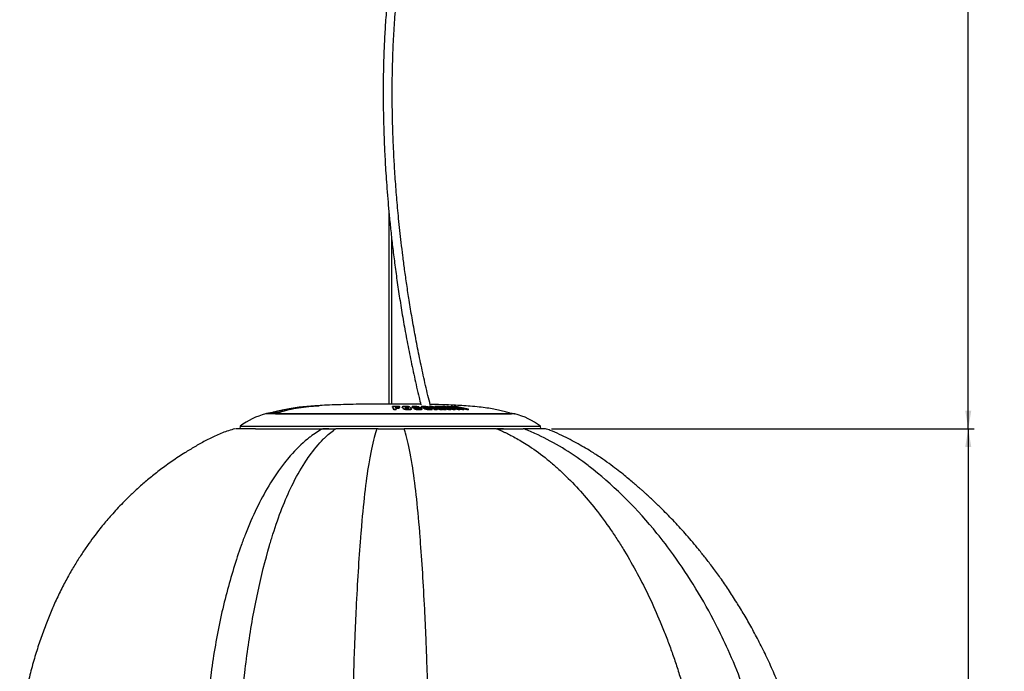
# Model space of a CAD drawing. Extents: x 0 to 594, y 0 to 841.
# Tile 12 of 14: x 334 to 496, y 391 to 499. Entities that reach past the tile are written whole.
import ezdxf

# ---------------------------------------------------------------- set-up
doc = ezdxf.new("R2010")
doc.units = 0
doc.linetypes.add('SLD-SOLIDO', pattern=[0])
doc.layers.get('0').update_dxf_attribs({"linetype": 'CONTINUOUS'})
doc.layers.add('FORMAT', color=7, linetype='SLD-SOLIDO')
doc.styles.add('SLDTEXTSTYLE3', font='GOTHIC.TTF', dxfattribs={"width": 0.913})
doc.dimstyles.new('SLDDIMSTYLE0', dxfattribs={"dimtxt": 2.645833, "dimasz": 3, "dimexe": 0, "dimexo": 0.0625, "dimgap": 0.661458, "dimtad": 0, "dimdec": 1, "dimlfac": 2, "dimrnd": 1e-09, "dimzin": 12, "dimtxsty": 'SLDTEXTSTYLE3', "dimsah": 1, "dimcen": 0.09, "dimazin": 3, "dimtfac": 1, "dimtdec": 1, "dimtofl": 0, "dimtmove": 0, "dimatfit": 3, "dimtolj": 1, "dimtzin": 12})

# ---------------------------------------------------------------- blocks, each defined once
blk = doc.blocks.new('_D_3')
at = {"layer": 'FORMAT', "color": 7}
for p, q in [((421.59, 431.1), (491.49, 431.1)), ((490.49, 431.1), (490.49, 375.98)), ((485.16, 372.86), (485.16, 373.67)), ((485.16, 373.67), (492.29, 373.67)), ((492.29, 373.67), (492.29, 372.86)), ((488.46, 368.65), (488.46, 371.38)), ((485.16, 364.35), (485.16, 363.54)), ((485.16, 363.54), (492.29, 363.54)), ((492.29, 363.54), (492.29, 364.35)), ((490.49, 307.42), (490.49, 361.23)), ((407.93, 307.42), (491.49, 307.42))]:
    blk.add_line(p, q, dxfattribs=at)
for points in [[(490.49, 431.1), (489.99, 428.1), (490.99, 428.1)], [(490.49, 307.42), (490.99, 310.42), (489.99, 310.42)]]:
    blk.add_solid(points, dxfattribs=at)
at = {"layer": 'FORMAT', "color": 7, "attachment_point": 1, "rotation": 90, "style": 'SLDTEXTSTYLE3'}
for s, insert, char_height in [('"', (487.31, 371.77), 2.65), ('260', (492.98, 365.67), 2.646), ('1', (485.31, 369.04), 2.65), ('4', (488.92, 369.04), 2.65), ('10', (487.31, 364.35), 2.646)]:
    blk.add_mtext(s, dxfattribs=dict(at, insert=insert, char_height=char_height))
blk = doc.blocks.new('_D_4')
at = {"layer": 'FORMAT', "color": 7}
for p, q in [((436.35, 750.1), (491.49, 750.1)), ((490.49, 750.1), (490.49, 598.12)), ((485.16, 595), (485.16, 595.81)), ((485.16, 595.81), (492.29, 595.81)), ((492.29, 595.81), (492.29, 595)), ((488.46, 590.78), (488.46, 593.52)), ((485.16, 584.53), (485.16, 583.73)), ((492.29, 583.73), (492.29, 584.53)), ((485.16, 583.73), (492.29, 583.73)), ((490.49, 431.1), (490.49, 581.41)), ((421.59, 431.1), (491.49, 431.1))]:
    blk.add_line(p, q, dxfattribs=at)
for points in [[(490.49, 750.1), (489.99, 747.1), (490.99, 747.1)], [(490.49, 431.1), (490.99, 434.1), (489.99, 434.1)]]:
    blk.add_solid(points, dxfattribs=at)
at = {"layer": 'FORMAT', "color": 7, "attachment_point": 1, "rotation": 90, "style": 'SLDTEXTSTYLE3'}
for s, insert, char_height in [('"', (487.31, 593.91), 2.65), ('7', (485.31, 591.17), 2.65), ('8', (488.92, 591.17), 2.65), ('3400', (492.98, 585.86), 2.646), ('133', (487.31, 584.53), 2.646)]:
    blk.add_mtext(s, dxfattribs=dict(at, insert=insert, char_height=char_height))

msp = doc.modelspace()

# ---------------------------------------------------------------- linework, layer by layer
at = {"color": 7, "linetype": 'SLD-SOLIDO'}
for p, q in [((394.666, 467.221), (394.666, 435.164)), ((395.166, 435.164), (395.166, 462.362)), ((382.746, 434.838), (382.624, 434.828)), ((382.665, 434.882), (383.121, 434.882)), ((397.153, 435.164), (392.888, 435.164)), ((395.311, 434.661), (395.311, 434.762)), ((398.487, 434.716), (398.487, 434.615)), ((400.003, 434.723), (400.003, 434.622)), ((401.386, 434.663), (401.386, 434.764)), ((402.258, 434.661), (402.258, 434.762)), ((403.601, 434.696), (403.601, 434.763)), ((404.252, 434.661), (404.252, 434.762)), ((404.919, 434.706), (404.919, 434.763)), ((405.473, 434.708), (405.473, 434.763)), ((415.483, 433.551), (375.19, 433.551)), ((395.499, 434.218), (395.499, 434.32)), ((396.378, 434.45), (395.863, 434.451)), ((395.91, 434.219), (395.91, 434.322)), ((396.487, 434.611), (396.351, 434.612)), ((396.378, 434.45), (396.378, 434.551)), ((396.487, 434.611), (396.487, 434.712)), ((396.884, 434.702), (396.884, 434.601)), ((396.892, 434.702), (396.9, 434.678)), ((396.9, 434.578), (396.893, 434.601)), ((397.299, 434.695), (397.309, 434.678)), ((397.742, 434.578), (397.933, 434.405)), ((398.411, 434.318), (398.411, 434.42)), ((398.529, 434.58), (398.499, 434.615)), ((398.879, 434.363), (398.879, 434.464)), ((399.326, 434.614), (399.326, 434.678)), ((399.689, 434.583), (399.578, 434.581)), ((399.689, 434.583), (399.689, 434.684)), ((400.158, 434.302), (400.158, 434.404)), ((400.946, 434.544), (400.946, 434.645)), ((401.275, 434.411), (401.275, 434.512)), ((401.33, 434.543), (401.33, 434.644)), ((401.856, 434.285), (401.856, 434.387)), ((401.877, 434.697), (401.87, 434.697)), ((402.293, 434.218), (402.293, 434.32)), ((402.828, 434.344), (402.609, 434.344)), ((402.648, 434.221), (402.648, 434.323)), ((402.828, 434.344), (402.828, 434.446)), ((403.182, 434.221), (403.182, 434.323)), ((403.538, 434.218), (403.538, 434.32)), ((403.788, 434.217), (403.538, 434.301)), ((403.683, 434.477), (403.683, 434.539)), ((403.788, 434.217), (403.788, 434.319)), ((403.986, 434.543), (403.986, 434.58)), ((404.565, 434.219), (404.099, 434.335)), ((404.137, 434.219), (404.137, 434.321)), ((404.565, 434.219), (404.565, 434.321)), ((404.92, 434.217), (404.92, 434.319)), ((405.246, 434.629), (405.251, 434.629)), ((405.32, 434.219), (405.32, 434.322)), ((405.651, 434.219), (405.651, 434.322)), ((406.009, 434.545), (406.004, 434.545)), ((406.156, 434.217), (406.156, 434.319)), ((406.435, 434.219), (406.435, 434.321)), ((406.834, 434.219), (406.435, 434.297)), ((407.551, 434.219), (406.627, 434.447)), ((406.834, 434.219), (406.834, 434.321)), ((407.103, 434.217), (407.103, 434.319)), ((407.551, 434.219), (407.551, 434.322)), ((407.836, 434.219), (407.836, 434.322)), ((415.521, 433.547), (415.506, 433.55)), ((370.08, 431.537), (370.041, 431.095)), ((370.08, 431.537), (419.752, 431.537)), ((419.791, 431.095), (419.752, 431.537)), ((384.762, 431.095), (383.811, 431.095)), ((413.664, 431.095), (412.598, 431.095))]:
    msp.add_line(p, q, dxfattribs=at)
at = {"color": 8, "linetype": 'SLD-SOLIDO'}
for p, q in [((397.154, 435.164), (392.887, 435.164)), ((397.472, 434.617), (397.472, 434.718)), ((399.028, 434.653), (399.028, 434.718)), ((400.551, 434.617), (400.551, 434.718)), ((402.947, 434.685), (402.947, 434.716)), ((375.182, 433.57), (374.402, 433.57)), ((415.521, 433.547), (375.154, 433.547)), ((376.029, 433.609), (375.668, 433.551)), ((375.997, 433.571), (414.983, 433.571)), ((396.9, 434.578), (396.9, 434.678)), ((397.149, 434.352), (397.149, 434.454)), ((397.742, 434.578), (397.742, 434.678)), ((397.896, 434.211), (397.896, 434.313)), ((397.987, 434.429), (397.987, 434.458)), ((398.529, 434.58), (398.529, 434.681)), ((399.689, 434.211), (399.689, 434.314)), ((399.752, 434.416), (399.752, 434.448)), ((400.077, 434.578), (400.077, 434.678)), ((400.625, 434.352), (400.625, 434.454)), ((400.864, 434.574), (400.864, 434.675)), ((401.403, 434.403), (401.403, 434.453)), ((401.485, 434.211), (401.485, 434.313)), ((403.441, 434.599), (403.441, 434.66))]:
    msp.add_line(p, q, dxfattribs=at)
at = {"color": 8, "linetype": 'SLD-SOLIDO', "flags": 128}
for points in [[(383.056, 434.868), (383.078, 434.875), (383.121, 434.882)], [(375.956, 433.551), (375.965, 433.556), (375.997, 433.571)]]:
    msp.add_lwpolyline(points, dxfattribs=at)
at = {"color": 7, "linetype": 'SLD-SOLIDO', "flags": 128}
msp.add_lwpolyline([(376.126, 433.783), (376.14, 433.783), (376.178, 433.783), (376.235, 433.783), (376.31, 433.783), (376.403, 433.783), (376.514, 433.783), (376.643, 433.783), (376.79, 433.783)], dxfattribs=at)
at = {"color": 8, "linetype": 'SLD-SOLIDO'}
for centre, radius, start, end in [((381.6, 434.739), 0.297, 3.77637, 17.37999), ((382.682, 434.634), 0.249, 93.83017, 132.25845), ((375.205, 433.456), 0.116, 55.4443, 101.38384), ((375.349, 433.532), 0.134, 8.24253, 52.50206), ((407.618, 435.118), 7.653, 348.18685, 348.85314), ((415.411, 433.481), 0.0906, 77.78642, 129.01068)]:
    msp.add_arc(centre, radius, start, end, dxfattribs=at)
at = {"color": 7, "linetype": 'SLD-SOLIDO'}
for centre, radius, start, end in [((377.463, 421.451), 12.5, 104.63342, 126.20663), ((415.483, 433.401), 0.15, 75.39268, 90), ((412.369, 421.451), 12.5, 53.79337, 75.39268)]:
    msp.add_arc(centre, radius, start, end, dxfattribs=at)
for points, knots in [([(401.537, 435.017), (401.405, 435.542), (400.996, 437.16), (400.377, 439.896), (399.684, 443.16), (399.069, 446.323), (398.523, 449.363), (398.051, 452.217), (397.644, 454.877), (397.296, 457.341), (396.993, 459.658), (396.731, 461.824), (396.502, 463.869), (396.304, 465.786), (396.132, 467.605), (395.98, 469.348), (395.843, 471.077), (395.718, 472.815), (395.585, 474.897), (395.456, 477.324), (395.344, 480.096), (395.261, 483.219), (395.226, 486.682), (395.265, 490.455), (395.383, 494.178), (395.583, 497.833), (395.867, 501.409), (396.22, 504.913), (396.629, 508.362), (397.081, 511.771), (397.564, 515.153), (398.062, 518.516), (398.564, 521.872), (399.054, 525.232), (399.52, 528.609), (399.947, 532.018), (400.299, 535.283), (400.573, 538.401), (400.77, 541.363), (400.887, 544.121), (400.935, 546.656), (400.929, 548.956), (400.873, 551.276), (400.756, 553.876), (400.565, 556.759), (400.286, 559.918), (399.946, 563.085), (399.553, 566.252), (399.117, 569.409), (398.565, 573.082), (397.888, 577.242), (397.087, 581.867), (396.269, 586.44), (395.62, 590.001), (395.26, 592.036), (395.166, 592.568)], [0, 0, 0, 0, 0.0105548, 0.032545, 0.0536137, 0.0737072, 0.0927831, 0.110809, 0.1268213, 0.1418638, 0.1559264, 0.1690023, 0.1810875, 0.1928205, 0.2034495, 0.2137029, 0.2239997, 0.2343388, 0.2447199, 0.2611164, 0.2776161, 0.2942219, 0.317046, 0.3399841, 0.3629077, 0.3858606, 0.4089075, 0.4320967, 0.455445, 0.478989, 0.5026752, 0.526426, 0.5501532, 0.5737698, 0.5972517, 0.620544, 0.6435916, 0.6625958, 0.6814284, 0.7000921, 0.7139725, 0.7278039, 0.741637, 0.7555161, 0.7741573, 0.7930131, 0.8120995, 0.8313797, 0.8508409, 0.8704563, 0.9000803, 0.9298071, 0.959641, 0.9894413, 1, 1, 1, 1]), ([(395.166, 584.073), (395.336, 583.12), (395.748, 580.817), (396.386, 577.119), (397.014, 573.278), (397.558, 569.71), (398.017, 566.433), (398.429, 563.147), (398.785, 559.86), (399.048, 556.89), (399.229, 554.248), (399.346, 551.936), (399.418, 549.641), (399.439, 547.28), (399.406, 544.861), (399.316, 542.386), (399.177, 539.94), (398.993, 537.519), (398.771, 535.121), (398.466, 532.283), (398.064, 529.026), (397.559, 525.362), (397.022, 521.699), (396.472, 518.024), (395.925, 514.318), (395.404, 510.582), (394.923, 506.797), (394.533, 503.217), (394.232, 499.855), (394.015, 496.735), (393.862, 493.605), (393.77, 490.5), (393.735, 487.643), (393.741, 485.038), (393.776, 482.682), (393.837, 480.365), (393.914, 478.314), (394, 476.458), (394.094, 474.728), (394.214, 472.821), (394.363, 470.741), (394.542, 468.532), (394.755, 466.203), (395.003, 463.763), (395.294, 461.178), (395.633, 458.452), (396.023, 455.593), (396.47, 452.608), (396.976, 449.507), (397.547, 446.303), (398.184, 443.007), (398.897, 439.641), (399.499, 436.972), (399.882, 435.453), (399.983, 435.051)], [0, 0, 0, 0, 0.0197131, 0.0476715, 0.075464, 0.097103, 0.1185432, 0.1397641, 0.1607473, 0.181499, 0.1961182, 0.2106652, 0.2251555, 0.2395681, 0.2557007, 0.2718993, 0.2882195, 0.3046971, 0.3213513, 0.3381848, 0.3649296, 0.3919469, 0.4191284, 0.4468445, 0.4744804, 0.5020566, 0.5295169, 0.5567905, 0.5780714, 0.5992312, 0.6200136, 0.6402257, 0.6598978, 0.6751755, 0.6901324, 0.7047736, 0.7191494, 0.7289474, 0.7398458, 0.7518476, 0.7649556, 0.7791722, 0.7936579, 0.8091383, 0.8256113, 0.8430715, 0.8615102, 0.8809136, 0.9012623, 0.9225299, 0.9446819, 0.9676746, 0.9914537, 1, 1, 1, 1]), ([(382.578, 434.877), (382.541, 434.875), (382.046, 434.846), (381.142, 434.77), (379.822, 434.638), (378.565, 434.469), (377.367, 434.259), (376.308, 434.012), (375.631, 433.831), (375.308, 433.721), (375.294, 433.716)], [0, 0, 0, 0, 0.0147488, 0.2014089, 0.3680636, 0.5532011, 0.7159603, 0.8613165, 0.994246, 1, 1, 1, 1]), ([(375.386, 433.734), (375.847, 433.87), (376.863, 434.171), (378.469, 434.458), (380.175, 434.684), (381.313, 434.78), (381.883, 434.828)], [0, 0, 0, 0, 0.2181615, 0.4810713, 0.7403088, 1, 1, 1, 1]), ([(382.624, 434.828), (382.078, 434.784), (381.532, 434.732), (380.442, 434.607), (379.899, 434.534), (378.815, 434.354), (378.277, 434.248), (377.211, 433.989), (376.684, 433.837), (376.162, 433.658)], [0, 0, 0, 0, 0.25, 0.25, 0.5, 0.5, 0.75, 0.75, 1, 1, 1, 1]), ([(381.883, 434.828), (381.98, 434.836), (382.078, 434.843), (382.259, 434.856), (382.344, 434.862), (382.452, 434.869), (382.485, 434.872), (382.544, 434.875), (382.569, 434.877), (382.612, 434.88), (382.629, 434.881), (382.654, 434.882), (382.662, 434.882), (382.665, 434.882)], [0, 0, 0, 0, 0.25, 0.25, 0.5, 0.5, 0.625, 0.625, 0.75, 0.75, 0.875, 0.875, 1, 1, 1, 1]), ([(392.446, 435.163), (392.381, 435.162), (391.513, 435.16), (389.925, 435.141), (387.757, 435.102), (385.813, 435.043), (384.146, 434.975), (383.125, 434.911), (382.681, 434.884)], [0, 0, 0, 0, 0.020075, 0.2663289, 0.4876312, 0.6860438, 0.863444, 1, 1, 1, 1]), ([(383.11, 434.873), (383.11, 434.873), (383.11, 434.873), (383.084, 434.87), (383.019, 434.863), (382.903, 434.852), (382.796, 434.843), (382.746, 434.838)], [0, 0, 0, 0, 0.0491322, 0.1957929, 0.437888, 0.7338557, 1, 1, 1, 1]), ([(392.887, 435.164), (392.783, 435.165), (392.636, 435.165), (392.489, 435.163), (392.446, 435.162)], [0, 0, 0, 0, 0.7058792, 1, 1, 1, 1]), ([(397.4, 434.768), (397.331, 434.768), (397.266, 434.767), (397.142, 434.762), (397.087, 434.759), (396.994, 434.749), (396.959, 434.742), (396.909, 434.728), (396.895, 434.721), (396.888, 434.713)], [0, 0, 0, 0, 0.25, 0.25, 0.5, 0.5, 0.75, 0.75, 1, 1, 1, 1]), ([(399.962, 435.136), (399.813, 435.139), (398.934, 435.154), (397.989, 435.162), (397.193, 435.164), (397.128, 435.164)], [0, 0, 0, 0, 0.1569376, 0.9314696, 1, 1, 1, 1]), ([(397.472, 434.718), (397.449, 434.718), (397.426, 434.718), (397.383, 434.717), (397.363, 434.715), (397.33, 434.712), (397.318, 434.71), (397.303, 434.705), (397.299, 434.702), (397.297, 434.699)], [0, 0, 0, 0, 0.25, 0.25, 0.5, 0.5, 0.75, 0.75, 1, 1, 1, 1]), ([(398.146, 434.678), (398.131, 434.69), (398.106, 434.702), (398.03, 434.723), (397.978, 434.733), (397.844, 434.751), (397.762, 434.757), (397.629, 434.764), (397.582, 434.765), (397.491, 434.767), (397.445, 434.768), (397.4, 434.768)], [0, 0, 0, 0, 0.25, 0.25, 0.5, 0.5, 0.75, 0.75, 0.875, 0.875, 1, 1, 1, 1]), ([(397.742, 434.678), (397.735, 434.683), (397.728, 434.688), (397.706, 434.697), (397.693, 434.702), (397.65, 434.71), (397.619, 434.713), (397.548, 434.718), (397.509, 434.718), (397.472, 434.718)], [0, 0, 0, 0, 0.25, 0.25, 0.5, 0.5, 0.75, 0.75, 1, 1, 1, 1]), ([(398.493, 434.716), (398.491, 434.714), (398.481, 434.703), (398.507, 434.691), (398.529, 434.681)], [0, 0, 0, 0, 0.1736342, 1, 1, 1, 1]), ([(398.951, 434.768), (398.9, 434.768), (398.851, 434.767), (398.758, 434.765), (398.713, 434.763), (398.634, 434.758), (398.6, 434.755), (398.544, 434.746), (398.524, 434.741), (398.51, 434.736)], [0, 0, 0, 0, 0.25, 0.25, 0.5, 0.5, 0.75, 0.75, 1, 1, 1, 1]), ([(398.906, 434.683), (398.897, 434.687), (398.891, 434.691), (398.885, 434.699), (398.886, 434.703), (398.903, 434.71), (398.919, 434.713), (398.966, 434.717), (398.996, 434.718), (399.028, 434.718)], [0, 0, 0, 0, 0.25, 0.25, 0.5, 0.5, 0.75, 0.75, 1, 1, 1, 1]), ([(399.689, 434.684), (399.66, 434.694), (399.624, 434.704), (399.536, 434.724), (399.483, 434.733), (399.356, 434.749), (399.281, 434.756), (399.159, 434.763), (399.117, 434.765), (399.033, 434.767), (398.992, 434.768), (398.951, 434.768)], [0, 0, 0, 0, 0.25, 0.25, 0.5, 0.5, 0.75, 0.75, 0.875, 0.875, 1, 1, 1, 1]), ([(399.028, 434.718), (399.063, 434.718), (399.1, 434.717), (399.168, 434.712), (399.198, 434.708), (399.246, 434.7), (399.266, 434.696), (399.3, 434.687), (399.314, 434.683), (399.326, 434.678)], [0, 0, 0, 0, 0.25, 0.25, 0.5, 0.5, 0.75, 0.75, 1, 1, 1, 1]), ([(400.391, 434.768), (400.348, 434.768), (400.307, 434.767), (400.23, 434.765), (400.194, 434.764), (400.097, 434.757), (400.05, 434.751), (400.013, 434.738), (400.006, 434.733), (400.001, 434.723), (400.003, 434.718), (400.019, 434.702), (400.043, 434.69), (400.077, 434.678)], [0, 0, 0, 0, 0.125, 0.125, 0.25, 0.25, 0.5, 0.5, 0.625, 0.625, 0.75, 0.75, 1, 1, 1, 1]), ([(401.252, 434.672), (401.217, 434.684), (401.174, 434.696), (401.068, 434.718), (401.004, 434.729), (400.851, 434.747), (400.763, 434.755), (400.575, 434.765), (400.48, 434.768), (400.391, 434.768)], [0, 0, 0, 0, 0.25, 0.25, 0.5, 0.5, 0.75, 0.75, 1, 1, 1, 1]), ([(400.465, 434.678), (400.451, 434.683), (400.439, 434.688), (400.421, 434.697), (400.414, 434.701), (400.419, 434.71), (400.432, 434.713), (400.482, 434.718), (400.516, 434.718), (400.551, 434.718)], [0, 0, 0, 0, 0.25, 0.25, 0.5, 0.5, 0.75, 0.75, 1, 1, 1, 1]), ([(400.551, 434.718), (400.586, 434.718), (400.625, 434.716), (400.695, 434.71), (400.726, 434.706), (400.777, 434.698), (400.798, 434.693), (400.835, 434.684), (400.85, 434.68), (400.864, 434.675)], [0, 0, 0, 0, 0.25, 0.25, 0.5, 0.5, 0.75, 0.75, 1, 1, 1, 1]), ([(414.979, 433.568), (414.846, 433.614), (414.435, 433.757), (413.709, 433.965), (412.773, 434.192), (411.729, 434.393), (410.554, 434.57), (409.221, 434.723), (407.832, 434.842), (406.391, 434.936), (404.907, 435.009), (403.266, 435.069), (402.117, 435.096), (401.514, 435.11)], [0, 0, 0, 0, 0.0310423, 0.0960327, 0.1662195, 0.2436101, 0.3302364, 0.428156, 0.539484, 0.6377354, 0.7465813, 0.8670432, 1, 1, 1, 1]), ([(403.79, 434.659), (403.734, 434.673), (403.673, 434.686), (403.53, 434.712), (403.447, 434.724), (403.301, 434.74), (403.25, 434.745), (403.145, 434.752), (403.091, 434.755), (402.987, 434.76), (402.936, 434.761), (402.839, 434.763), (402.793, 434.763), (402.748, 434.763)], [0, 0, 0, 0, 0.25, 0.25, 0.5, 0.5, 0.625, 0.625, 0.75, 0.75, 0.875, 0.875, 1, 1, 1, 1]), ([(403.441, 434.66), (403.414, 434.667), (403.385, 434.674), (403.32, 434.687), (403.284, 434.694), (403.218, 434.703), (403.195, 434.705), (403.144, 434.71), (403.118, 434.712), (403.04, 434.716), (402.992, 434.716), (402.947, 434.716)], [0, 0, 0, 0, 0.25, 0.25, 0.5, 0.5, 0.625, 0.625, 0.75, 0.75, 1, 1, 1, 1]), ([(374.402, 433.57), (374.379, 433.564), (374.36, 433.559), (374.331, 433.552), (374.32, 433.549), (374.311, 433.547)], [0, 0, 0, 0, 0.5, 0.5, 1, 1, 1, 1]), ([(374.705, 433.639), (374.646, 433.626), (374.588, 433.614), (374.484, 433.59), (374.438, 433.579), (374.402, 433.57)], [0, 0, 0, 0, 0.5, 0.5, 1, 1, 1, 1]), ([(375.385, 433.726), (375.213, 433.713), (374.985, 433.696), (374.761, 433.65), (374.705, 433.639)], [0, 0, 0, 0, 0.75141034, 1, 1, 1, 1]), ([(375.191, 433.549), (375.183, 433.55), (375.171, 433.551), (375.158, 433.548), (375.154, 433.547)], [0, 0, 0, 0, 0.6101728, 1, 1, 1, 1]), ([(376.155, 433.657), (376.149, 433.655), (376.101, 433.639), (376.019, 433.604), (375.96, 433.584), (375.926, 433.554), (375.923, 433.551)], [0, 0, 0, 0, 0.065962, 0.4980248, 0.9606457, 1, 1, 1, 1]), ([(397.149, 434.454), (397.165, 434.437), (397.189, 434.421), (397.264, 434.388), (397.315, 434.372), (397.416, 434.351), (397.453, 434.344), (397.532, 434.333), (397.576, 434.328), (397.71, 434.317), (397.804, 434.313), (397.896, 434.313)], [0, 0, 0, 0, 0.25, 0.25, 0.5, 0.5, 0.625, 0.625, 0.75, 0.75, 1, 1, 1, 1]), ([(397.896, 434.211), (397.851, 434.211), (397.805, 434.212), (397.713, 434.215), (397.666, 434.218), (397.532, 434.229), (397.45, 434.241), (397.316, 434.27), (397.265, 434.286), (397.189, 434.319), (397.165, 434.336), (397.149, 434.352)], [0, 0, 0, 0, 0.125, 0.125, 0.25, 0.25, 0.5, 0.5, 0.75, 0.75, 1, 1, 1, 1]), ([(397.379, 434.615), (397.396, 434.616), (397.425, 434.617), (397.458, 434.617), (397.472, 434.617)], [0, 0, 0, 0, 0.58081306, 1, 1, 1, 1]), ([(397.472, 434.617), (397.509, 434.617), (397.547, 434.617), (397.618, 434.613), (397.649, 434.609), (397.692, 434.601), (397.706, 434.596), (397.728, 434.587), (397.735, 434.582), (397.742, 434.578)], [0, 0, 0, 0, 0.25, 0.25, 0.5, 0.5, 0.75, 0.75, 1, 1, 1, 1]), ([(397.554, 434.458), (397.56, 434.451), (397.568, 434.445), (397.589, 434.431), (397.603, 434.425), (397.645, 434.412), (397.676, 434.407), (397.748, 434.4), (397.787, 434.399), (397.824, 434.399)], [0, 0, 0, 0, 0.25, 0.25, 0.5, 0.5, 0.75, 0.75, 1, 1, 1, 1]), ([(397.824, 434.399), (397.855, 434.4), (397.903, 434.4), (397.957, 434.407), (397.988, 434.416), (398.001, 434.425), (397.997, 434.432), (397.996, 434.434)], [0, 0, 0, 0, 0.2970672, 0.4690067, 0.6411436, 0.8967786, 1, 1, 1, 1]), ([(397.896, 434.313), (397.967, 434.315), (398.097, 434.317), (398.255, 434.335), (398.364, 434.364), (398.414, 434.394), (398.405, 434.414), (398.403, 434.42)], [0, 0, 0, 0, 0.23682891, 0.43613484, 0.6354783, 0.89572347, 1, 1, 1, 1]), ([(398.396, 434.318), (398.399, 434.308), (398.408, 434.285), (398.337, 434.252), (398.21, 434.225), (398.051, 434.213), (397.944, 434.212), (397.896, 434.211)], [0, 0, 0, 0, 0.1847166, 0.4120734, 0.6411156, 0.8411863, 1, 1, 1, 1]), ([(398.529, 434.681), (398.549, 434.672), (398.576, 434.662), (398.646, 434.642), (398.689, 434.632), (398.836, 434.604), (398.961, 434.587), (399.221, 434.553), (399.358, 434.538), (399.543, 434.509), (399.602, 434.498), (399.696, 434.474), (399.732, 434.461), (399.752, 434.448)], [0, 0, 0, 0, 0.125, 0.125, 0.25, 0.25, 0.5, 0.5, 0.75, 0.75, 0.875, 0.875, 1, 1, 1, 1]), ([(399.07, 434.471), (399.061, 434.473), (398.934, 434.49), (398.721, 434.52), (398.578, 434.558), (398.537, 434.577), (398.529, 434.58)], [0, 0, 0, 0, 0.033387, 0.5076836, 0.9058539, 1, 1, 1, 1]), ([(398.879, 434.464), (398.908, 434.448), (398.945, 434.432), (399.039, 434.399), (399.097, 434.382), (399.201, 434.359), (399.24, 434.352), (399.32, 434.339), (399.364, 434.333), (399.5, 434.318), (399.597, 434.314), (399.689, 434.314)], [0, 0, 0, 0, 0.25, 0.25, 0.5, 0.5, 0.625, 0.625, 0.75, 0.75, 1, 1, 1, 1]), ([(399.689, 434.211), (399.643, 434.211), (399.597, 434.212), (399.502, 434.217), (399.455, 434.221), (399.319, 434.236), (399.236, 434.25), (399.097, 434.28), (399.04, 434.297), (398.945, 434.33), (398.908, 434.346), (398.879, 434.363)], [0, 0, 0, 0, 0.125, 0.125, 0.25, 0.25, 0.5, 0.5, 0.75, 0.75, 1, 1, 1, 1]), ([(400.118, 434.454), (400.098, 434.467), (400.071, 434.479), (400.003, 434.504), (399.96, 434.515), (399.816, 434.548), (399.696, 434.567), (399.445, 434.6), (399.312, 434.615), (399.128, 434.638), (399.068, 434.646), (398.992, 434.659), (398.969, 434.664), (398.931, 434.673), (398.916, 434.678), (398.906, 434.683)], [0, 0, 0, 0, 0.125, 0.125, 0.25, 0.25, 0.5, 0.5, 0.75, 0.75, 0.875, 0.875, 0.9375, 0.9375, 1, 1, 1, 1]), ([(399.592, 434.399), (399.57, 434.399), (399.546, 434.4), (399.5, 434.404), (399.478, 434.406), (399.418, 434.415), (399.386, 434.423), (399.331, 434.438), (399.309, 434.446), (399.27, 434.462), (399.253, 434.47), (399.238, 434.478)], [0, 0, 0, 0, 0.125, 0.125, 0.25, 0.25, 0.5, 0.5, 0.75, 0.75, 1, 1, 1, 1]), ([(399.766, 434.43), (399.766, 434.43), (399.77, 434.425), (399.757, 434.416), (399.722, 434.406), (399.663, 434.4), (399.617, 434.4), (399.592, 434.399)], [0, 0, 0, 0, 0.0077569, 0.2632719, 0.5206057, 0.7464696, 1, 1, 1, 1]), ([(399.689, 434.314), (399.734, 434.314), (399.778, 434.314), (399.862, 434.318), (399.902, 434.32), (400.011, 434.331), (400.069, 434.343), (400.124, 434.364), (400.137, 434.371), (400.154, 434.387), (400.158, 434.395), (400.158, 434.42), (400.143, 434.437), (400.118, 434.454)], [0, 0, 0, 0, 0.125, 0.125, 0.25, 0.25, 0.5, 0.5, 0.625, 0.625, 0.75, 0.75, 1, 1, 1, 1]), ([(400.157, 434.302), (400.157, 434.301), (400.168, 434.288), (400.132, 434.261), (400.031, 434.231), (399.871, 434.214), (399.749, 434.212), (399.689, 434.211)], [0, 0, 0, 0, 0.0089052, 0.2739483, 0.5409757, 0.7725378, 1, 1, 1, 1]), ([(400.077, 434.578), (400.042, 434.59), (399.998, 434.606), (400.008, 434.619), (400.01, 434.622)], [0, 0, 0, 0, 0.7936175, 1, 1, 1, 1]), ([(400.625, 434.454), (400.659, 434.437), (400.701, 434.421), (400.809, 434.388), (400.875, 434.372), (400.993, 434.351), (401.035, 434.344), (401.122, 434.333), (401.168, 434.328), (401.306, 434.317), (401.398, 434.313), (401.485, 434.313)], [0, 0, 0, 0, 0.25, 0.25, 0.5, 0.5, 0.625, 0.625, 0.75, 0.75, 1, 1, 1, 1]), ([(401.485, 434.211), (401.442, 434.211), (401.398, 434.212), (401.308, 434.215), (401.261, 434.218), (401.123, 434.229), (401.033, 434.241), (400.876, 434.27), (400.811, 434.286), (400.702, 434.319), (400.659, 434.336), (400.625, 434.352)], [0, 0, 0, 0, 0.125, 0.125, 0.25, 0.25, 0.5, 0.5, 0.75, 0.75, 1, 1, 1, 1]), ([(401.326, 434.399), (401.291, 434.399), (401.254, 434.4), (401.179, 434.407), (401.144, 434.412), (401.089, 434.424), (401.069, 434.431), (401.033, 434.444), (401.018, 434.451), (401.004, 434.458)], [0, 0, 0, 0, 0.25, 0.25, 0.5, 0.5, 0.75, 0.75, 1, 1, 1, 1]), ([(401.403, 434.453), (401.416, 434.447), (401.427, 434.441), (401.443, 434.429), (401.448, 434.423), (401.443, 434.411), (401.432, 434.406), (401.388, 434.4), (401.358, 434.399), (401.326, 434.399)], [0, 0, 0, 0, 0.25, 0.25, 0.5, 0.5, 0.75, 0.75, 1, 1, 1, 1]), ([(401.485, 434.313), (401.528, 434.313), (401.568, 434.314), (401.644, 434.318), (401.68, 434.321), (401.772, 434.332), (401.815, 434.344), (401.859, 434.373), (401.861, 434.389), (401.838, 434.421), (401.814, 434.438), (401.781, 434.454)], [0, 0, 0, 0, 0.125, 0.125, 0.25, 0.25, 0.5, 0.5, 0.75, 0.75, 1, 1, 1, 1]), ([(401.854, 434.285), (401.85, 434.274), (401.843, 434.25), (401.748, 434.225), (401.617, 434.213), (401.523, 434.212), (401.485, 434.211)], [0, 0, 0, 0, 0.2725059, 0.5678459, 0.8222349, 1, 1, 1, 1]), ([(403.418, 434.599), (403.44, 434.599), (403.462, 434.599), (403.502, 434.6), (403.52, 434.601), (403.549, 434.604), (403.56, 434.606), (403.57, 434.612), (403.57, 434.615), (403.559, 434.625), (403.54, 434.632), (403.495, 434.646), (403.469, 434.653), (403.441, 434.66)], [0, 0, 0, 0, 0.125, 0.125, 0.25, 0.25, 0.375, 0.375, 0.5, 0.5, 0.75, 0.75, 1, 1, 1, 1]), ([(403.51, 434.537), (403.528, 434.537), (403.546, 434.537), (403.564, 434.537), (403.582, 434.537), (403.6, 434.537), (403.618, 434.537), (403.64, 434.538), (403.662, 434.538), (403.683, 434.539)], [0, 0, 0, 0, 0.00012996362, 0.00012996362, 0.00012996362, 0.00025993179, 0.00025993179, 0.00025993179, 0.00042641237, 0.00042641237, 0.00042641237, 0.00042641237]), ([(403.977, 434.592), (403.964, 434.603), (403.938, 434.614), (403.873, 434.637), (403.833, 434.648), (403.79, 434.659)], [0, 0, 0, 0, 0.5, 0.5, 1, 1, 1, 1]), ([(403.931, 434.556), (403.955, 434.56), (403.988, 434.567), (403.982, 434.577), (403.98, 434.58)], [0, 0, 0, 0, 0.7249485, 1, 1, 1, 1]), ([(405.32, 434.219), (405.036, 434.312), (404.591, 434.456), (404.142, 434.547), (403.98, 434.58)], [0, 0, 0, 0, 0.6399696, 1, 1, 1, 1]), ([(406.156, 434.217), (405.842, 434.312), (405.461, 434.426), (405.076, 434.5), (405.009, 434.512)], [0, 0, 0, 0, 0.8268976, 1, 1, 1, 1]), ([(414.447, 433.726), (414.619, 433.713), (414.847, 433.696), (415.071, 433.65), (415.127, 433.639)], [0, 0, 0, 0, 0.7514103, 1, 1, 1, 1]), ([(415.127, 433.639), (415.186, 433.626), (415.244, 433.614), (415.348, 433.59), (415.394, 433.579), (415.43, 433.57)], [0, 0, 0, 0, 0.5, 0.5, 1, 1, 1, 1]), ([(415.481, 433.557), (415.489, 433.555), (415.503, 433.551), (415.513, 433.549), (415.518, 433.547)], [0, 0, 0, 0, 0.5076844, 1, 1, 1, 1]), ([(369.229, 431.074), (368.869, 430.975), (367.82, 430.687), (366.171, 430.021), (364.324, 429.101), (362.597, 428.124), (360.768, 427.017), (358.878, 425.766), (356.961, 424.375), (355.226, 423.005), (353.662, 421.671), (352.261, 420.39), (351.033, 419.192), (349.965, 418.087), (349.042, 417.083), (348.228, 416.154), (347.463, 415.244), (346.664, 414.252), (345.781, 413.1), (344.813, 411.761), (343.793, 410.253), (342.733, 408.572), (341.65, 406.711), (340.563, 404.663), (339.539, 402.524), (338.591, 400.31), (337.701, 398.044), (336.847, 395.631), (336.041, 393.069), (335.298, 390.355), (334.636, 387.486), (334.059, 384.462), (333.78, 382.383), (333.638, 381.321)], [0, 0, 0, 0, 0.0173369, 0.0505718, 0.0826933, 0.1136365, 0.1433479, 0.1828776, 0.2199999, 0.2547049, 0.2869736, 0.3167953, 0.3441591, 0.367699, 0.3890374, 0.4081686, 0.4255466, 0.4444933, 0.4675207, 0.493183, 0.5214707, 0.5523125, 0.5856976, 0.6216243, 0.6600968, 0.695845, 0.7334943, 0.773041, 0.8144928, 0.8578826, 0.9032395, 0.9505963, 1, 1, 1, 1]), ([(383.752, 431.095), (383.066, 430.732), (382.217, 430.187), (380.415, 428.731), (378.975, 427.321), (376.828, 424.755), (374.197, 420.922), (371.86, 416.086), (369.595, 410.025), (368.171, 405.402), (366.495, 398.341), (365.301, 391.58), (364.653, 385.275), (364.452, 382.068), (364.407, 381.261)], [0.0765755, 0.0765755, 0.0765755, 0.0765755, 0.1404807, 0.15633051, 0.24954125, 0.28177181, 0.37498705, 0.53001646, 0.56229941, 0.68661376, 0.74982701, 0.87461331, 0.96851897, 1, 1, 1, 1]), ([(369.253, 431.095), (369.235, 431.095), (369.206, 431.095), (369.218, 431.095), (369.223, 431.095)], [0, 0, 0, 0, 0.6218163, 1, 1, 1, 1]), ([(371.227, 431.095), (371.189, 431.095), (371.111, 431.095), (370.995, 431.095), (370.866, 431.095), (370.72, 431.095), (370.514, 431.095), (370.276, 431.095), (369.941, 431.095), (369.706, 431.095), (369.546, 431.095), (369.485, 431.095), (369.42, 431.095), (369.385, 431.095), (369.36, 431.095)], [0, 0, 0, 0, 0.0392127, 0.0807204, 0.1245107, 0.1810871, 0.248921, 0.3734189, 0.4981728, 0.7490866, 0.8070188, 0.8748124, 0.9102287, 1, 1, 1, 1]), ([(370.115, 381.257), (370.155, 382.064), (370.332, 385.275), (370.88, 391.582), (371.868, 398.338), (373.242, 405.395), (374.401, 410.021), (376.242, 416.09), (378.139, 420.934), (380.275, 424.763), (382.02, 427.319), (383.189, 428.719), (384.663, 430.171), (385.361, 430.724), (385.929, 431.095)], [0.07535442, 0.07535442, 0.07535442, 0.07535442, 0.10683544, 0.2007411, 0.32552741, 0.38874066, 0.51305501, 0.54533796, 0.70036737, 0.79358261, 0.82581317, 0.91902391, 0.93487372, 1, 1, 1, 1]), ([(372.647, 431.095), (372.6, 431.095), (372.492, 431.095), (372.316, 431.095), (372.108, 431.095), (371.866, 431.095), (371.623, 431.095), (371.405, 431.095), (371.282, 431.095), (371.227, 431.095)], [0, 0, 0, 0, 0.0881563, 0.2012321, 0.3391943, 0.5019576, 0.7016687, 0.867591, 1, 1, 1, 1]), ([(372.647, 431.095), (372.709, 431.095), (372.834, 431.095), (373.027, 431.095), (373.224, 431.095), (373.426, 431.095), (373.633, 431.095), (373.93, 431.095), (374.328, 431.095), (374.863, 431.095), (375.452, 431.095), (376.312, 431.095), (377.455, 431.095), (378.922, 431.095), (380.21, 431.095), (381.272, 431.095), (382.083, 431.095), (382.772, 431.095), (383.26, 431.095), (383.543, 431.095), (383.685, 431.095), (383.757, 431.095)], [0, 0, 0, 0, 0.0237932, 0.047589, 0.0713929, 0.0952108, 0.1190483, 0.1429111, 0.1960538, 0.249418, 0.311167, 0.3736892, 0.4986473, 0.6245146, 0.7497037, 0.8121766, 0.8746627, 0.9372402, 0.9685911, 0.9839654, 1, 1, 1, 1]), ([(392.708, 431.095), (391.551, 431.095), (390.407, 431.095), (388.712, 431.095), (388.151, 431.095), (387.037, 431.095), (386.483, 431.095), (385.933, 431.095)], [0, 0, 0, 0, 0.5, 0.5, 0.75, 0.75, 1, 1, 1, 1]), ([(392.708, 431.095), (392.628, 430.886), (392.238, 429.76), (391.782, 427.812), (390.946, 423.005), (390.412, 418.339), (389.737, 409.938), (389.374, 404.12), (389.07, 397.352), (388.841, 391.283), (388.71, 386.096), (388.645, 381.811), (388.638, 381.247)], [0, 0, 0, 0, 0.03606575, 0.17766845, 0.21384157, 0.44851453, 0.46929757, 0.65206816, 0.72128475, 0.76063976, 0.90537579, 0.9272814, 0.9272814, 0.9272814, 0.9272814]), ([(412.508, 431.095), (412.238, 431.095), (411.965, 431.095), (411.409, 431.095), (411.128, 431.095), (410.561, 431.095), (410.276, 431.095), (409.702, 431.095), (409.413, 431.095), (408.821, 431.095), (408.52, 431.095), (407.91, 431.095), (407.6, 431.095), (406.972, 431.095), (406.652, 431.095), (406.005, 431.095), (405.676, 431.095), (405.183, 431.095), (405.019, 431.095), (404.689, 431.095), (404.523, 431.095), (404.026, 431.095), (403.693, 431.095), (403.024, 431.095), (402.688, 431.095), (402.013, 431.095), (401.674, 431.095), (400.656, 431.095), (399.973, 431.095), (398.595, 431.095), (397.9, 431.095), (397.205, 431.095)], [0, 0, 0, 0, 0.0625, 0.0625, 0.125, 0.125, 0.1875, 0.1875, 0.25, 0.25, 0.3125, 0.3125, 0.375, 0.375, 0.4375, 0.4375, 0.5, 0.5, 0.53125, 0.53125, 0.5625, 0.5625, 0.625, 0.625, 0.6875, 0.6875, 0.75, 0.75, 0.875, 0.875, 1, 1, 1, 1]), ([(401.268, 381.243), (401.259, 381.802), (401.181, 386.05), (401.038, 391.179), (400.802, 397.188), (400.496, 403.898), (400.136, 409.689), (399.472, 418.106), (398.949, 422.821), (398.126, 427.725), (397.673, 429.706), (397.285, 430.873), (397.205, 431.093)], [0, 0, 0, 0, 0.0219056, 0.16664164, 0.20599665, 0.27521323, 0.45798383, 0.47876687, 0.71343982, 0.74961295, 0.89121564, 0.92819884, 0.92819884, 0.92819884, 0.92819884]), ([(412.508, 431.095), (412.576, 431.069), (412.711, 431.016), (412.914, 430.934), (413.115, 430.849), (413.364, 430.74), (413.691, 430.589), (414.208, 430.336), (414.929, 429.969), (415.844, 429.472), (416.861, 428.877), (418.566, 427.796), (420.149, 426.633), (421.584, 425.437), (422.525, 424.616), (424.143, 423.119), (426.364, 420.825), (428.929, 417.782), (430.955, 415.032), (432.519, 412.682), (434.015, 410.286), (435.793, 407.174), (437.772, 403.259), (439.296, 399.839), (440.43, 397.025), (441.236, 394.885), (441.998, 392.704), (442.711, 390.493), (443.385, 388.221), (443.879, 386.405), (444.275, 384.851), (444.536, 383.78), (444.777, 382.741), (444.952, 381.957), (445.057, 381.471), (445.105, 381.246)], [0, 0, 0, 0, 0.0043547, 0.0087034, 0.0130461, 0.0173829, 0.0248159, 0.0342819, 0.0511908, 0.0721486, 0.0947551, 0.1190429, 0.1871475, 0.2040806, 0.2209826, 0.2547221, 0.3220814, 0.3881832, 0.4574177, 0.4913429, 0.5253823, 0.592985, 0.6604826, 0.7281166, 0.7625804, 0.796129, 0.8294604, 0.8641078, 0.8973661, 0.9319735, 0.9449341, 0.9659501, 0.9789412, 0.9902886, 1, 1, 1, 1]), ([(412.508, 431.095), (413.354, 431.095), (414.149, 431.095), (415.253, 431.095), (415.605, 431.095), (416.279, 431.095), (416.602, 431.095), (416.91, 431.095)], [0, 0, 0, 0, 0.5, 0.5, 0.75, 0.75, 1, 1, 1, 1]), ([(420.566, 431.095), (420.566, 431.095), (420.566, 431.095), (420.36, 431.095), (419.986, 431.095), (419.456, 431.095), (418.778, 431.095), (417.938, 431.095), (417.252, 431.095), (416.909, 431.095)], [0, 0, 0, 0, 0.0908334, 0.251625, 0.4124155, 0.5572808, 0.7021219, 0.8510515, 1, 1, 1, 1]), ([(461.826, 381.283), (461.479, 382.378), (460.797, 384.524), (459.647, 387.612), (458.454, 390.517), (457.224, 393.232), (455.975, 395.765), (454.718, 398.124), (453.467, 400.315), (452.178, 402.43), (450.864, 404.458), (449.536, 406.387), (448.271, 408.127), (447.081, 409.686), (445.976, 411.072), (444.936, 412.324), (443.613, 413.858), (441.948, 415.689), (440.361, 417.315), (439.227, 418.425), (438.584, 419.041), (437.998, 419.591), (437.513, 420.037), (437.178, 420.341), (436.964, 420.534), (436.791, 420.69), (436.553, 420.902), (436.19, 421.223), (435.692, 421.656), (435.057, 422.2), (434.28, 422.85), (433.358, 423.602), (432.286, 424.449), (431.051, 425.374), (429.643, 426.357), (428.252, 427.257), (426.912, 428.064), (425.66, 428.771), (424.319, 429.481), (422.885, 430.18), (421.636, 430.757), (420.831, 431), (420.562, 431.081)], [0, 0, 0, 0, 0.0513925, 0.1006908, 0.1476179, 0.1922163, 0.2345281, 0.2745957, 0.3124375, 0.3480667, 0.386091, 0.4212497, 0.4535473, 0.482986, 0.5095638, 0.5333515, 0.5562409, 0.6007298, 0.6447344, 0.6584668, 0.6721527, 0.6847805, 0.6946622, 0.7017716, 0.705137, 0.7076247, 0.7122878, 0.7196226, 0.7296278, 0.742301, 0.7576397, 0.7756415, 0.7962972, 0.8195741, 0.8454463, 0.8739055, 0.8943144, 0.9158717, 0.9385786, 0.9624371, 0.9874192, 1, 1, 1, 1])]:
    msp.add_open_spline(points, degree=3, knots=knots, dxfattribs=at)
at = {"color": 8, "linetype": 'SLD-SOLIDO'}
for points, knots in [([(383.121, 434.882), (383.132, 434.882), (383.161, 434.882), (383.141, 434.876), (383.036, 434.864), (382.895, 434.851), (382.782, 434.841), (382.746, 434.838)], [0, 0, 0, 0, 0.1409071, 0.3867914, 0.6346577, 0.884462, 1, 1, 1, 1]), ([(375.182, 433.57), (375.169, 433.564), (375.16, 433.559), (375.152, 433.552), (375.152, 433.549), (375.154, 433.547)], [0, 0, 0, 0, 0.5, 0.5, 1, 1, 1, 1]), ([(375.176, 433.549), (375.173, 433.55), (375.167, 433.551), (375.16, 433.548), (375.155, 433.547), (375.154, 433.547), (375.154, 433.547)], [0, 0, 0, 0, 0.3888822, 0.8519516, 0.9155554, 1, 1, 1, 1]), ([(375.182, 433.57), (375.204, 433.579), (375.237, 433.59), (375.323, 433.614), (375.374, 433.626), (375.431, 433.639)], [0, 0, 0, 0, 0.5, 0.5, 1, 1, 1, 1]), ([(376.162, 433.658), (376.099, 433.636), (376.045, 433.615), (375.981, 433.581), (375.974, 433.571), (375.997, 433.571)], [0, 0, 0, 0, 0.5, 0.5, 1, 1, 1, 1]), ([(377.191, 433.957), (377.077, 433.937), (376.83, 433.895), (376.589, 433.822), (376.459, 433.783)], [0, 0, 0, 0, 0.4590316, 1, 1, 1, 1]), ([(455.568, 381.257), (455.351, 382.023), (454.019, 386.587), (451.808, 392.473), (447.483, 401.485), (443.536, 407.944), (436.849, 416.715), (431.745, 421.834), (424.852, 427.166), (421.258, 429.251), (417.87, 430.749), (417.222, 430.989), (416.909, 431.095)], [0, 0, 0, 0, 0.03142182, 0.18797866, 0.25068767, 0.43702669, 0.50029948, 0.71705926, 0.74945502, 0.88915513, 0.90598563, 0.92148432, 0.92148432, 0.92148432, 0.92148432])]:
    msp.add_open_spline(points, degree=3, knots=knots, dxfattribs=at)
at = {"color": 7, "linetype": 'SLD-SOLIDO'}
for points in [[(396.459, 434.762), (396.076, 434.764), (395.693, 434.764), (395.311, 434.762)], [(395.311, 434.762), (395.374, 434.655), (395.437, 434.517), (395.499, 434.32)], [(396.487, 434.712), (396.477, 434.729), (396.468, 434.746), (396.459, 434.762)], [(401.386, 434.764), (401.69, 434.657), (401.993, 434.519), (402.293, 434.32)], [(401.842, 434.764), (401.69, 434.764), (401.538, 434.764), (401.386, 434.764)], [(403.538, 434.32), (402.977, 434.519), (402.411, 434.657), (401.842, 434.764)], [(402.748, 434.763), (402.584, 434.763), (402.421, 434.763), (402.258, 434.762)], [(402.258, 434.762), (402.771, 434.655), (403.282, 434.517), (403.788, 434.319)], [(402.947, 434.716), (402.906, 434.716), (402.864, 434.716), (402.823, 434.716)], [(402.823, 434.716), (402.98, 434.68), (403.137, 434.642), (403.294, 434.599)], [(403.601, 434.763), (404.178, 434.656), (404.752, 434.519), (405.32, 434.322)], [(403.932, 434.763), (403.822, 434.763), (403.712, 434.763), (403.601, 434.763)], [(405.651, 434.322), (405.082, 434.519), (404.509, 434.656), (403.932, 434.763)], [(404.538, 434.763), (404.443, 434.763), (404.347, 434.762), (404.252, 434.762)], [(404.252, 434.762), (404.891, 434.655), (405.527, 434.517), (406.156, 434.319)], [(406.004, 434.545), (405.517, 434.631), (405.028, 434.702), (404.538, 434.763)], [(404.919, 434.763), (405.283, 434.702), (405.647, 434.631), (406.009, 434.545)], [(405.199, 434.762), (405.105, 434.762), (405.012, 434.763), (404.919, 434.763)], [(407.103, 434.319), (406.473, 434.517), (405.838, 434.655), (405.199, 434.762)], [(405.473, 434.763), (406.17, 434.656), (406.864, 434.519), (407.551, 434.322)], [(405.758, 434.763), (405.663, 434.763), (405.568, 434.763), (405.473, 434.763)], [(407.836, 434.322), (407.149, 434.519), (406.455, 434.656), (405.758, 434.763)], [(395.499, 434.218), (395.437, 434.416), (395.374, 434.554), (395.311, 434.661)], [(395.499, 434.32), (395.636, 434.321), (395.773, 434.321), (395.91, 434.322)], [(395.91, 434.219), (395.773, 434.219), (395.636, 434.219), (395.499, 434.218)], [(395.75, 434.713), (395.996, 434.714), (396.241, 434.713), (396.487, 434.712)], [(395.799, 434.616), (395.783, 434.651), (395.766, 434.683), (395.75, 434.713)], [(396.35, 434.615), (396.166, 434.616), (395.982, 434.616), (395.799, 434.616)], [(395.827, 434.552), (396.01, 434.552), (396.194, 434.552), (396.378, 434.551)], [(395.91, 434.322), (395.883, 434.409), (395.855, 434.485), (395.827, 434.552)], [(396.378, 434.551), (396.368, 434.574), (396.359, 434.595), (396.35, 434.615)], [(396.9, 434.678), (396.984, 434.615), (397.067, 434.541), (397.149, 434.454)], [(397.149, 434.352), (397.067, 434.44), (396.984, 434.514), (396.9, 434.578)], [(397.309, 434.678), (397.391, 434.616), (397.473, 434.543), (397.554, 434.458)], [(397.987, 434.458), (397.905, 434.543), (397.824, 434.616), (397.742, 434.678)], [(398.395, 434.454), (398.312, 434.541), (398.229, 434.615), (398.146, 434.678)], [(399.238, 434.478), (399.119, 434.474), (398.999, 434.469), (398.879, 434.464)], [(399.326, 434.678), (399.447, 434.68), (399.568, 434.682), (399.689, 434.684)], [(400.077, 434.678), (400.261, 434.615), (400.443, 434.541), (400.625, 434.454)], [(400.625, 434.352), (400.443, 434.44), (400.261, 434.514), (400.077, 434.578)], [(401.004, 434.458), (400.825, 434.543), (400.645, 434.616), (400.465, 434.678)], [(400.864, 434.675), (400.891, 434.665), (400.919, 434.655), (400.946, 434.645)], [(400.946, 434.544), (400.919, 434.554), (400.891, 434.564), (400.864, 434.574)], [(400.946, 434.645), (401.074, 434.645), (401.202, 434.644), (401.33, 434.644)], [(401.33, 434.543), (401.202, 434.544), (401.074, 434.544), (400.946, 434.544)], [(401.33, 434.644), (401.304, 434.653), (401.278, 434.663), (401.252, 434.672)], [(401.275, 434.512), (401.318, 434.493), (401.361, 434.473), (401.403, 434.453)], [(401.658, 434.51), (401.53, 434.511), (401.403, 434.512), (401.275, 434.512)], [(402.293, 434.218), (401.993, 434.418), (401.69, 434.556), (401.386, 434.663)], [(401.781, 434.454), (401.74, 434.473), (401.699, 434.492), (401.658, 434.51)], [(401.87, 434.697), (402.009, 434.645), (402.147, 434.587), (402.284, 434.52)], [(402.581, 434.52), (402.347, 434.587), (402.112, 434.645), (401.877, 434.697)], [(402.284, 434.52), (402.383, 434.52), (402.482, 434.52), (402.581, 434.52)], [(402.293, 434.32), (402.411, 434.321), (402.53, 434.322), (402.648, 434.323)], [(402.648, 434.221), (402.53, 434.22), (402.411, 434.219), (402.293, 434.218)], [(402.648, 434.323), (402.574, 434.367), (402.5, 434.408), (402.425, 434.446)], [(402.425, 434.446), (402.56, 434.446), (402.694, 434.446), (402.828, 434.446)], [(402.828, 434.446), (402.947, 434.408), (403.065, 434.367), (403.182, 434.323)], [(403.182, 434.221), (403.065, 434.265), (402.947, 434.306), (402.828, 434.344)], [(403.182, 434.323), (403.301, 434.322), (403.419, 434.321), (403.538, 434.32)], [(403.538, 434.218), (403.419, 434.219), (403.301, 434.22), (403.182, 434.221)], [(403.294, 434.599), (403.335, 434.599), (403.377, 434.599), (403.418, 434.599)], [(404.137, 434.321), (403.929, 434.403), (403.72, 434.474), (403.51, 434.537)], [(403.683, 434.539), (403.978, 434.475), (404.272, 434.404), (404.565, 434.321)], [(403.788, 434.319), (403.905, 434.32), (404.021, 434.321), (404.137, 434.321)], [(404.137, 434.219), (404.021, 434.219), (403.905, 434.218), (403.788, 434.217)], [(404.92, 434.319), (404.592, 434.41), (404.262, 434.488), (403.931, 434.556)], [(404.565, 434.321), (404.683, 434.321), (404.801, 434.32), (404.92, 434.319)], [(404.92, 434.217), (404.801, 434.218), (404.683, 434.219), (404.565, 434.219)], [(406.435, 434.321), (406.041, 434.445), (405.644, 434.545), (405.246, 434.629)], [(405.251, 434.629), (405.781, 434.545), (406.309, 434.445), (406.834, 434.321)], [(405.32, 434.322), (405.43, 434.322), (405.54, 434.322), (405.651, 434.322)], [(405.651, 434.219), (405.54, 434.22), (405.43, 434.22), (405.32, 434.219)], [(406.156, 434.319), (406.249, 434.32), (406.342, 434.321), (406.435, 434.321)], [(406.435, 434.219), (406.342, 434.219), (406.249, 434.218), (406.156, 434.217)], [(406.834, 434.321), (406.924, 434.321), (407.014, 434.32), (407.103, 434.319)], [(407.103, 434.217), (407.014, 434.218), (406.924, 434.219), (406.834, 434.219)], [(407.551, 434.322), (407.646, 434.322), (407.741, 434.322), (407.836, 434.322)], [(407.836, 434.219), (407.741, 434.22), (407.646, 434.22), (407.551, 434.219)], [(383.752, 431.095), (384.466, 431.095), (385.192, 431.095), (385.929, 431.095)], [(392.889, 431.095), (392.828, 431.095), (392.768, 431.095), (392.708, 431.095)], [(392.889, 431.095), (394.328, 431.095), (395.772, 431.094), (397.204, 431.094)]]:
    msp.add_open_spline(points, degree=3, dxfattribs=at)
at = {"color": 8, "linetype": 'SLD-SOLIDO'}
msp.add_open_spline([(375.431, 433.639), (375.877, 433.735), (376.332, 433.783), (376.79, 433.783)], degree=3, dxfattribs=at)

# ---------------------------------------------------------------- dimensions: what is measured, and where the dimension line sits
at = {"layer": 'FORMAT', "color": 7}
for base, p1, p2, picture, middle in [((490.492, 431.095), (435.353, 750.095), (420.59, 431.095), '_D_4', (490.492, 589.765)), ((490.492, 307.423), (420.59, 431.095), (406.925, 307.423), '_D_3', (490.492, 368.604))]:
    dim = msp.add_linear_dim(base=base, p1=p1, p2=p2, angle=90, dimstyle='SLDDIMSTYLE0', dxfattribs=at)
    dim.commit()
    dim.dimension.update_dxf_attribs({"geometry": picture, "text_midpoint": middle, "dimtype": 160})

doc.saveas('drawing.dxf')
